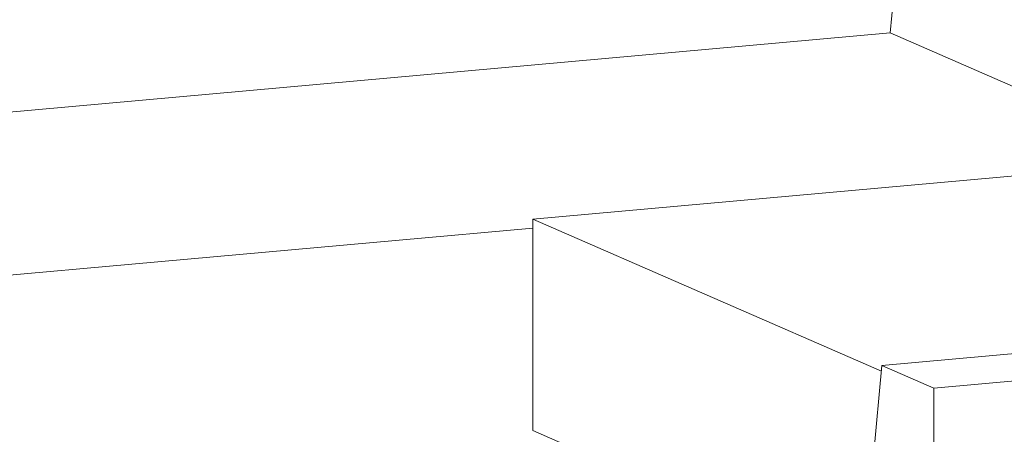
# Model space of a CAD drawing. Header units: millimetres. Extents: x -2180 to 91692, y -6418 to 21859.
# Tile 253 of 256: x 72189 to 72873, y -2601 to -2313. Entities that reach past the tile are written whole.
import ezdxf

# ---------------------------------------------------------------- set-up
doc = ezdxf.new("R2010")
doc.units = ezdxf.units.MM
doc.layers.add('AS_Standard_moobel', color=7, linetype='Continuous', lineweight=9)
doc.layers.add('Furniture', color=7, linetype='Continuous', lineweight=9)

# ---------------------------------------------------------------- blocks, each defined once
blk = doc.blocks.new('zeeta_2A - zeeta_3d_2A_dwg_ZED2A-1129531-3D-kunsti lähteülesanne')
at = {"layer": 'AS_Standard_moobel'}
for p, q in [((14548.97, -2011.52), (14517.67, -2322.1)), ((14517.67, -2322.1), (14548.97, -2011.52)), ((13516.15, -2412.36), (14517.67, -2322.1)), ((13516.15, -2412.36), (14517.67, -2322.1)), ((14517.67, -2322.1), (14720.74, -2410.8)), ((14517.67, -2322.1), (14720.74, -2410.8)), ((14269.62, -2457.77), (13731.2, -2506.29))]:
    blk.add_line(p, q, dxfattribs=at)
blk = doc.blocks.new('zeeta_2A - zeeta_3d_2A_dwg-1129527-3D-kunsti lähteülesanne')
blk.add_blockref('zeeta_2A - zeeta_3d_2A_dwg_ZED2A-1129531-3D-kunsti lähteülesanne', (0, 0))
blk = doc.blocks.new('zeeta_2A - zeeta_2A-1129539-3D-kunsti lähteülesanne')
blk.add_blockref('zeeta_2A - zeeta_3d_2A_dwg-1129527-3D-kunsti lähteülesanne', (0, 0))
blk = doc.blocks.new('ZED2_dwg - ZED2_dwg_ZED2-1246563-3D-kunsti lähteülesanne')
at = {"layer": 'AS_Standard_moobel'}
for p, q in [((14269.62, -2451.46), (14743.06, -2408.79)), ((14269.62, -2598.47), (14269.62, -2451.46)), ((14511.61, -2557.15), (14269.62, -2451.46)), ((14269.62, -2598.47), (14498.58, -2698.48))]:
    blk.add_line(p, q, dxfattribs=at)
blk = doc.blocks.new('ZED2_dwg - ZED2_dwg-1246561-3D-kunsti lähteülesanne')
blk.add_blockref('ZED2_dwg - ZED2_dwg_ZED2-1246563-3D-kunsti lähteülesanne', (0, 0))
blk = doc.blocks.new('ZED2_dwg - ZED2_dwg-1246576-3D-kunsti lähteülesanne')
blk.add_blockref('ZED2_dwg - ZED2_dwg-1246561-3D-kunsti lähteülesanne', (0, 0))
blk = doc.blocks.new('zeeta_2A - zeeta_3d_2A_dwg_ZED2A-V169-3D-kunsti lähteülesanne')
at = {"layer": 'AS_Standard_moobel'}
for p, q in [((14511.96, -2553.27), (15570.84, -2457.85)), ((15686.04, -2466.42), (14547.95, -2568.99)), ((14511.96, -2553.27), (14485.91, -2835.93)), ((14547.95, -2568.99), (14511.96, -2553.27)), ((14547.95, -3010.04), (14547.95, -2568.99))]:
    blk.add_line(p, q, dxfattribs=at)
blk = doc.blocks.new('zeeta_2A - zeeta_3d_2A_dwg-V170-3D-kunsti lähteülesanne')
blk.add_blockref('zeeta_2A - zeeta_3d_2A_dwg_ZED2A-V169-3D-kunsti lähteülesanne', (0, 0))
blk = doc.blocks.new('zeeta_2A - zeeta_2A-1133890-3D-kunsti lähteülesanne')
blk.add_blockref('zeeta_2A - zeeta_3d_2A_dwg-V170-3D-kunsti lähteülesanne', (0, 0))

msp = doc.modelspace()

# ---------------------------------------------------------------- block references
at = {"layer": 'Furniture'}
for name in ['zeeta_2A - zeeta_2A-1129539-3D-kunsti lähteülesanne', 'ZED2_dwg - ZED2_dwg-1246576-3D-kunsti lähteülesanne', 'zeeta_2A - zeeta_2A-1133890-3D-kunsti lähteülesanne']:
    msp.add_blockref(name, (58275.89, 0), dxfattribs=at)

doc.saveas('drawing.dxf')
